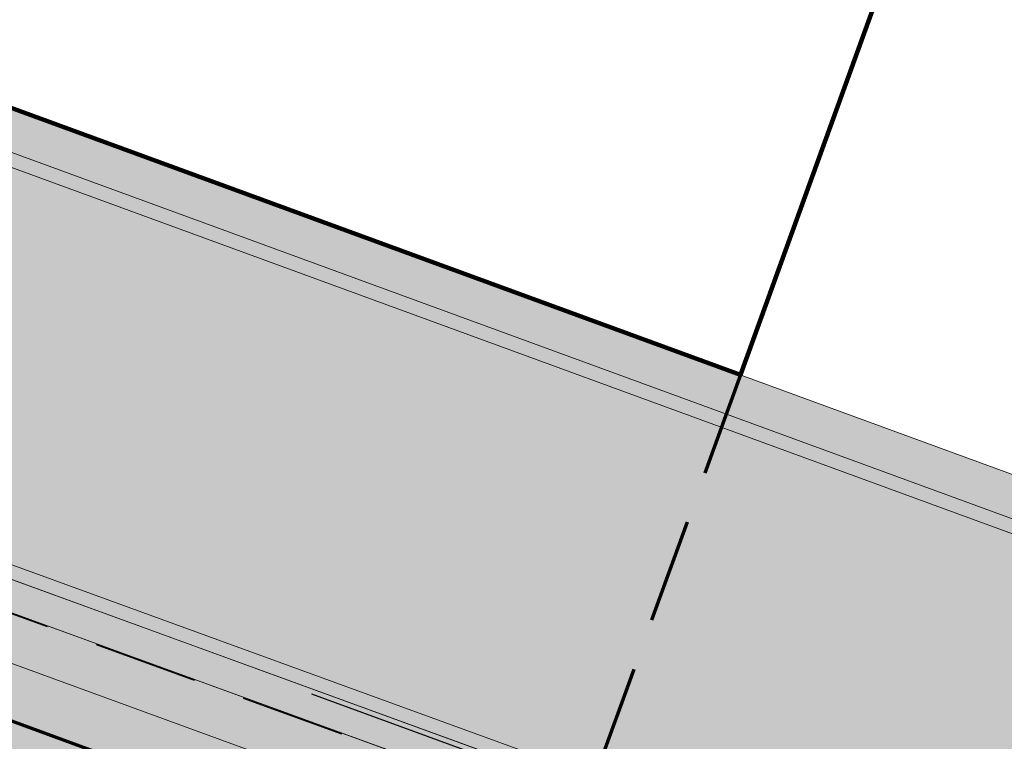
# Model space of a CAD drawing. Header units: metres. Extents: x 154038 to 155227, y 461678 to 462519.
# Tile 173 of 256: x 154633.95 to 154638.66, y 462262.34 to 462265.79. Entities that reach past the tile are written whole.
import ezdxf

# ---------------------------------------------------------------- set-up
doc = ezdxf.new("R2010")
doc.units = ezdxf.units.M
doc.linetypes.add('AM-AS', pattern=[16, 10, -2, 2, -2])
doc.linetypes.add('DASHED', pattern=[0.75, 0.5, -0.25])
for name, color, linetype, lineweight in [('B-WE-OG-BEBOUWING-GV', 2, 'Continuous', 100), ('B-WE-OG-BEBOUWING_LUIFEL-GV', 7, 'DASHED', 70), ('N-WE-VH-KANTOPSLUITING_TROTTOIRBAND_130 150-G', 2, 'Continuous', 0), ('N-WE-VH-KANTVERHARDING_TROTTOIR-ROLLAAG-G', 62, 'Continuous', 18), ('N-WE-VH-KANTVERHARDING_TROTTOIR-STREKLAAG-G', 220, 'Continuous', 18), ('N-WE-VH-VERHARDING_GRASSTEEN_parkeren-G', 3, 'Continuous', 18), ('N-WE-VH-VERHARDING_GRASSTEEN_parkeren-V', 73, 'Continuous', 18), ('N-WE-VH-VERHARDING_STRAATBAKSTEEN-TROTTOIR-HV_DF-G', 2, 'Continuous', 18)]:
    doc.layers.add(name, color=color, linetype=linetype, lineweight=lineweight)
doc.layers.add('N-PV-VW-MARKERING_Pvak-G', color=161, linetype='DASHED')
doc.layers.add('N-PV-WEG_RIJBAAN-AS-G', color=40, linetype='AM-AS')
for name, color, linetype, lineweight, true_color in [('N-WE-VH-KANTOPSLUITING_TROTTOIRBAND_130 150-V', 7, 'Continuous', 5, 0xa7a8aa), ('N-WE-VH-VERHARDING_STRAATBAKSTEEN-TROTTOIR-HV_DF-V', 7, 'Continuous', 18, 0xd14124), ('N-WE-VH-VERHARDING_STRAATBAKSTEEN_Rijbaan-KV_DF-V', 7, 'Continuous', 18, 0xb33d26)]:
    doc.layers.add(name, color=color, linetype=linetype, lineweight=lineweight, true_color=true_color)
doc.layers.add('X-XX-AL-PROFIEL-H', color=21, linetype='Continuous', lineweight=18, plot=False)

msp = doc.modelspace()

# ---------------------------------------------------------------- hatches: boundary and pattern name
at = {"layer": 'N-WE-VH-KANTOPSLUITING_TROTTOIRBAND_130 150-V'}
h = msp.add_hatch(color=256, dxfattribs=at)
h.dxf.hatch_style = 1
h.paths.add_polyline_path([(154653.2895536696, 462251.0909685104), (154648.1321584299, 462252.9718679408), (154649.6739711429, 462257.1994929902), (154644.976609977, 462258.912618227), (154643.4345391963, 462254.6842855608), (154641.5566181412, 462255.3699641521), (154643.1018692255, 462259.6069676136), (154628.7251691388, 462264.8395104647), (154627.1833564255, 462260.6118854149), (154615.9328851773, 462264.7149265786), (154617.4749022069, 462268.9424771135), (154605.4600788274, 462273.3242771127), (154603.9182661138, 462269.0966520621), (154599.8601407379, 462270.5766483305), (154601.3976329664, 462274.8058490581), (154587.0598945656, 462280.034814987), (154585.9121006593, 462276.887583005), (154585.7711798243, 462276.9389767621), (154586.9703674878, 462280.2271295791), (154601.5898180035, 462274.8954233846), (154600.0524700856, 462270.6666194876), (154603.8289128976, 462269.2884556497), (154605.3708705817, 462273.5164754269), (154617.6672348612, 462269.0319976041), (154616.1252178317, 462264.8044470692), (154627.0938293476, 462260.804200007), (154628.635642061, 462265.0318250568), (154643.2941838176, 462259.6964946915), (154641.7489004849, 462255.4594028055), (154643.345044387, 462254.8766886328), (154644.8870828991, 462259.1049328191), (154649.8662857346, 462257.2890200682), (154648.3244730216, 462253.0613950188), (154653.3409474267, 462251.2318893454)])
at = {"layer": 'N-WE-VH-VERHARDING_GRASSTEEN_parkeren-V'}
h = msp.add_hatch(color=256, dxfattribs=at)
h.dxf.hatch_style = 1
h.paths.add_polyline_path([(154635.7234427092, 462262.2924192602), (154633.844050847, 462262.9764426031), (154632.3010195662, 462258.7454762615), (154634.1799640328, 462258.0602261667)])
at = {"layer": 'N-WE-VH-VERHARDING_STRAATBAKSTEEN-TROTTOIR-HV_DF-V'}
h = msp.add_hatch(color=256, dxfattribs=at)
h.dxf.hatch_style = 1
h.paths.add_polyline_path([(154659.9077979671, 462253.2943496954), (154659.1780171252, 462251.3280169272), (154660.3036529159, 462250.9121514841), (154661.0286527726, 462252.8655434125)], flags=16)
h.paths.add_polyline_path([(154652.8878561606, 462253.6002538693), (154652.3580022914, 462252.2371100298), (154653.7211461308, 462251.7072561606), (154654.251, 462253.0704)], flags=16)
h.paths.add_polyline_path([(154650.9465477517, 462254.3468604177), (154650.4273873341, 462252.9796081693), (154651.7946395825, 462252.4604477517), (154652.3138, 462253.8277)], flags=16)
edge = h.paths.add_edge_path()
edge.add_line((154667.7808896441, 462255.7669592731), (154665.04, 462256.76))
edge.add_line((154665.04, 462256.76), (154662.785, 462257.577))
edge.add_line((154662.785, 462257.577), (154660.41, 462258.39))
edge.add_line((154660.41, 462258.39), (154659.51, 462256.01))
edge.add_line((154659.51, 462256.01), (154645.45, 462261.12))
edge.add_line((154645.45, 462261.12), (154643.99, 462261.68))
edge.add_line((154643.99, 462261.68), (154629.8948992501, 462266.8397158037))
edge.add_line((154629.8948992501, 462266.8397158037), (154629.1802160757, 462264.8336141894))
edge.add_line((154629.1802160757, 462264.8336141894), (154643.2941838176, 462259.6964946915))
edge.add_line((154643.2941838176, 462259.6964946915), (154641.7489004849, 462255.4594028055))
edge.add_line((154641.7489004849, 462255.4594028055), (154643.345044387, 462254.8766886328))
edge.add_line((154643.345044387, 462254.8766886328), (154644.8870828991, 462259.1049328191))
edge.add_line((154644.8870828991, 462259.1049328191), (154649.8662857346, 462257.2890200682))
edge.add_line((154649.8662857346, 462257.2890200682), (154648.3244730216, 462253.0613950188))
edge.add_line((154648.3244730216, 462253.0613950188), (154654.1552310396, 462250.9349205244))
edge.add_line((154654.1552310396, 462250.9349205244), (154654.5422098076, 462251.9960099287))
edge.add_arc((154655.5756292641, 462251.6191223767), 1.099999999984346, 69.73272964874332, 159.9631129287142, ccw=False)
edge.add_line((154655.9566690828, 462252.6510180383), (154657.4340585, 462252.1054743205))
edge.add_arc((154657.0530186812, 462251.0735786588), 1.100000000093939, -18.14828296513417, 69.73272964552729, ccw=False)
edge.add_line((154658.0982976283, 462250.7309536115), (154657.9692229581, 462250.3752890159))
edge.add_line((154657.9692229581, 462250.3752890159), (154663.7928068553, 462250.8810088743))
edge.add_line((154663.7928068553, 462250.8810088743), (154669.0072755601, 462248.9708492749))
edge.add_line((154669.0072755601, 462248.9708492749), (154669.74, 462250.97))
edge.add_line((154669.74, 462250.97), (154667.4940220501, 462251.7928636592))
edge.add_arc((154667.7521426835, 462252.7667045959), 1.007468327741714, 162.0894297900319, 255.1548711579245, ccw=False)
edge.add_line((154666.7934986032, 462253.0765335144), (154667.7808896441, 462255.7669592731))
at = {"layer": 'N-WE-VH-VERHARDING_STRAATBAKSTEEN_Rijbaan-KV_DF-V'}
h = msp.add_hatch(color=256, dxfattribs=at)
h.dxf.hatch_style = 1
edge = h.paths.add_edge_path()
edge.add_line((154346.3655189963, 462123.4474894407), (154339.6690574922, 462103.1804047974))
edge.add_line((154339.6690574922, 462103.1804047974), (154331.5193567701, 462083.4356807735))
edge.add_line((154331.5193567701, 462083.4356807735), (154321.8864262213, 462064.3270959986))
edge.add_line((154321.8864262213, 462064.3270959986), (154319.064452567, 462059.5558212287))
edge.add_line((154319.064452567, 462059.5558212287), (154316.2103360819, 462061.243890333))
edge.add_arc((154313.6649621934, 462056.9402788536), 4.999999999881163, 59.39777921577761, 149.4251789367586)
edge.add_line((154309.3601339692, 462059.4835943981), (154295.4018813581, 462035.8577883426))
edge.add_arc((154299.7067095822, 462033.3144727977), 4.999999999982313, 149.425178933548, 239.2784399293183)
edge.add_line((154297.1523773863, 462029.0161723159), (154310.3450331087, 462021.1762305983))
edge.add_arc((154317.2452423, 462033.549449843), 14.16719595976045, 240.8527758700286, 248.9522969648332)
edge.add_line((154312.1571632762, 462020.327464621), (154334.4042784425, 462011.1510402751))
edge.add_arc((154336.3108423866, 462015.7732706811), 4.999999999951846, 247.5849764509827, 256.0899883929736)
edge.add_line((154335.1088540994, 462010.9198982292), (154350.5998025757, 462007.0834033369))
edge.add_arc((154349.3978142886, 462002.2300308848), 5.000000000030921, 59.37977109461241, 76.0899883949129, ccw=False)
edge.add_line((154351.944540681, 462006.5328421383), (154352.6260687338, 462006.1294627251))
edge.add_arc((154355.1727951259, 462010.4322739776), 4.999999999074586, 239.3797710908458, 256.0899883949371)
edge.add_line((154353.9708068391, 462005.5789015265), (154356.9781779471, 462004.8340984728))
edge.add_line((154356.9781779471, 462004.8340984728), (154367.5271780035, 462002.1693614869))
edge.add_line((154367.5271780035, 462002.1693614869), (154370.594703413, 462001.3944872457))
edge.add_arc((154371.8192663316, 462006.2422130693), 5.000000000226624, 255.8233322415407, 334.7988763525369)
edge.add_line((154376.3433598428, 462004.1132278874), (154378.3551998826, 462008.3883879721))
edge.add_arc((154373.8311063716, 462010.5173731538), 5.000000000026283, 334.7988763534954, 345.8749618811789)
edge.add_line((154378.6799336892, 462009.2971790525), (154401.6515090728, 462100.5820018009))
edge.add_line((154401.6515090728, 462100.5820018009), (154406.9852191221, 462099.2397882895))
edge.add_line((154406.9852191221, 462099.2397882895), (154397.3315953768, 462060.8780600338))
edge.add_line((154397.3315953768, 462060.8780600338), (154396.6527595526, 462061.0488872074))
edge.add_line((154396.6527595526, 462061.0488872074), (154394.6715745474, 462053.1760217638))
edge.add_line((154394.6715745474, 462053.1760217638), (154395.3511736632, 462053.0050023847))
edge.add_line((154395.3511736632, 462053.0050023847), (154390.2256132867, 462032.6401919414))
edge.add_line((154390.2256132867, 462032.6401919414), (154389.5467596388, 462032.8109482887))
edge.add_line((154389.5467596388, 462032.8109482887), (154388.7372010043, 462029.5939109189))
edge.add_line((154388.7372010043, 462029.5939109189), (154389.4156288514, 462029.4214625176))
edge.add_line((154389.4156288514, 462029.4214625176), (154383.7651946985, 462006.9676746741))
edge.add_line((154383.7651946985, 462006.9676746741), (154376.807218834, 461992.1819759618))
edge.add_arc((154381.331312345, 461990.0529907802), 4.999999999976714, 154.7988763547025, 166.0156035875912)
edge.add_line((154376.4795044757, 461991.2612789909), (154371.1051861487, 461969.68365288))
edge.add_line((154371.1051861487, 461969.68365288), (154363.8723419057, 461953.1420104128))
edge.add_arc((154368.4536651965, 461951.1389210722), 5.000088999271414, 156.3836358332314, 248.3411709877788)
edge.add_line((154366.60823727, 461946.491848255), (154366.6592998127, 461946.4715747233))
edge.add_line((154366.6592998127, 461946.4715747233), (154352.2416857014, 461952.1958481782))
edge.add_arc((154354.0386536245, 461956.8622859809), 5.000473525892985, 248.939130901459, 336.380420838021)
edge.add_line((154358.6202168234, 461954.8587855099), (154365.8806715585, 461971.4635736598))
edge.add_line((154365.8806715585, 461971.4635736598), (154371.1315098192, 461992.5091953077))
edge.add_arc((154366.27970195, 461993.7174835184), 4.999999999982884, 346.0156035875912, 435.8233322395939)
edge.add_line((154367.5042648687, 461998.5652093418), (154356.1296396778, 462001.438503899))
edge.add_line((154356.1296396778, 462001.438503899), (154353.1565705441, 462002.1748154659))
edge.add_arc((154351.9545822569, 461997.321443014), 4.99999999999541, 76.08998839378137, 92.77818827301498)
edge.add_line((154351.7122345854, 462002.315566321), (154350.8803402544, 462002.2858641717))
edge.add_arc((154350.6379925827, 462007.2799874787), 4.999999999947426, 256.0899883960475, 272.778188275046, ccw=False)
edge.add_line((154349.4360042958, 462002.4266150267), (154337.7325265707, 462005.3251033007))
edge.add_arc((154337.2517312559, 462003.38375432), 1.999999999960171, 76.08998839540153, 165.7499673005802)
edge.add_line((154335.3132697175, 462003.8760620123), (154335.1888994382, 462003.3863540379))
edge.add_line((154335.1888994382, 462003.3863540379), (154331.809089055, 462004.2350527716))
edge.add_line((154331.809089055, 462004.2350527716), (154332.0188515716, 462005.1214022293))
edge.add_arc((154330.0726110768, 462005.5819974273), 1.999999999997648, 346.6854067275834, 427.584976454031)
edge.add_line((154330.8352366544, 462007.4308895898), (154310.3759552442, 462015.8698735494))
edge.add_arc((154317.2452423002, 462033.5494498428), 18.96719595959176, 240.6390520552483, 248.76667882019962, ccw=False)
edge.add_line((154307.9454396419, 462017.0186243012), (154294.2962136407, 462025.129890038))
edge.add_arc((154292.7636143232, 462022.5509097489), 2.999999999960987, 59.27843992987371, 165.8531268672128)
edge.add_line((154289.8545971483, 462023.2841348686), (154287.8359008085, 462015.2751044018))
edge.add_line((154287.8359008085, 462015.2751044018), (154283.8632318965, 462016.2799413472))
edge.add_line((154283.8632318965, 462016.2799413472), (154284.9895646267, 462020.85211158))
edge.add_line((154284.9895646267, 462020.85211158), (154281.4008986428, 462022.9723146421))
edge.add_line((154281.4008986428, 462022.9723146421), (154304.5232118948, 462062.1092541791))
edge.add_arc((154313.1334630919, 462057.0210789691), 10.00129754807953, 72.70910643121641, 149.419295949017, ccw=False)
edge.add_arc((154316.7007223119, 462068.4799534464), 2.000000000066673, 252.7032232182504, 333.2466271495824)
edge.add_line((154318.4866272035, 462067.5796514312), (154327.4245828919, 462085.3096333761))
edge.add_line((154327.4245828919, 462085.3096333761), (154335.4473333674, 462104.7467881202))
edge.add_line((154335.4473333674, 462104.7467881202), (154342.0407687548, 462124.7020604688))
edge.add_line((154342.0407687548, 462124.7020604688), (154352.1387758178, 462165.04183881))
edge.add_line((154352.1387758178, 462165.04183881), (154355.7628846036, 462164.1322223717))
edge.add_line((154355.7628846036, 462164.1322223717), (154353.9603339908, 462153.7867322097))
edge.add_line((154353.9603339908, 462153.7867322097), (154346.3655189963, 462123.4474894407))
edge = h.paths.add_edge_path(flags=17)
edge.add_arc((154735.5031688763, 462271.5015979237), 4.999999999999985, 125.9385176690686, 138.150287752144, ccw=False)
edge.add_line((154732.5685849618, 462275.549834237), (154735.8470371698, 462277.9263983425))
edge.add_arc((154736.4339539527, 462277.1167510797), 1.000000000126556, 44.27258667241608, 125.93851766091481, ccw=False)
edge.add_line((154737.1499807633, 462277.8148238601), (154732.334294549, 462282.9696525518))
edge.add_arc((154731.6182677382, 462282.2715797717), 1.000000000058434, -54.06148233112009, 44.272586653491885, ccw=False)
edge.add_line((154732.2051845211, 462281.4619325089), (154729.9240080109, 462279.8082978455))
edge.add_arc((154735.7931758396, 462271.7118252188), 9.999999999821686, 125.9385176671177, 159.8812514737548)
edge.add_line((154726.4033583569, 462275.1514949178), (154712.1371545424, 462236.2067526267))
edge.add_arc((154709.3202092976, 462237.2386535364), 3.000000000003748, 249.8812514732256, 339.8812514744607, ccw=False)
edge.add_line((154708.2883083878, 462234.4217082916), (154663.7725424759, 462250.7286845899))
edge.add_line((154663.7725424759, 462250.7286845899), (154656.1079703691, 462250.0630933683))
edge.add_line((154656.1079703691, 462250.0630933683), (154584.3613417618, 462276.2290524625))
edge.add_arc((154586.0632988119, 462280.9304984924), 5.000025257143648, 159.6304989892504, 250.09938210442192, ccw=False)
edge.add_line((154581.3759381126, 462282.6708726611), (154586.6440892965, 462297.0625800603))
edge.add_line((154586.6440892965, 462297.0625800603), (154545.8382322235, 462312.2135262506))
edge.add_line((154545.8382322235, 462312.2135262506), (154543.9238186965, 462307.0574598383))
edge.add_line((154543.9238186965, 462307.0574598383), (154578.6714521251, 462294.1558922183))
edge.add_arc((154577.6272265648, 462291.3434923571), 3.000000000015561, -20.21334639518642, 69.63036995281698, ccw=False)
edge.add_line((154580.442464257, 462290.3069419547), (154576.1003610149, 462278.5139286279))
edge.add_arc((154571.4082981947, 462280.2415126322), 5.000000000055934, 301.49318088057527, 339.7866536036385, ccw=False)
edge.add_arc((154579.2442544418, 462267.4509774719), 9.999999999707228, 121.4931808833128, 159.6303699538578)
edge.add_line((154569.869588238, 462270.9317293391), (154560.0751634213, 462244.5540653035))
edge.add_arc((154557.2717091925, 462245.6220748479), 2.999999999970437, 249.9106884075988, 339.14506041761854, ccw=False)
edge.add_line((154556.2412556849, 462242.8045998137), (154537.0470548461, 462249.8246199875))
edge.add_arc((154536.360085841, 462247.9463032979), 2.000000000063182, 69.9106884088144, 159.7067651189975)
edge.add_line((154534.484226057, 462248.6399531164), (154518.7866293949, 462206.1884314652))
edge.add_line((154518.7866293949, 462206.1884314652), (154517.1266457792, 462201.6684760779))
edge.add_line((154517.1266457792, 462201.6684760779), (154504.0308506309, 462166.2479160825))
edge.add_line((154504.0308506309, 462166.2479160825), (154508.5329932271, 462164.5833704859))
edge.add_line((154508.5329932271, 462164.5833704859), (154521.6305956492, 462200.0088186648))
edge.add_line((154521.6305956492, 462200.0088186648), (154523.2905399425, 462204.5286669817))
edge.add_line((154523.2905399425, 462204.5286669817), (154536.2906664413, 462239.6853322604))
edge.add_arc((154540.9803159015, 462237.9512077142), 5.000000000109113, 69.91068840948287, 159.706765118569, ccw=False)
edge.add_line((154542.6977384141, 462242.6469994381), (154554.4056087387, 462238.3650037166))
edge.add_arc((154557.1538001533, 462245.8775869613), 7.999466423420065, 249.90688527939, 339.6332798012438)
edge.add_line((154564.6531743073, 462243.093552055), (154574.4386699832, 462269.447448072))
edge.add_arc((154579.1259759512, 462267.7069990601), 5.000000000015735, 69.96311292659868, 159.6294766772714, ccw=False)
edge.add_line((154580.8391011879, 462272.4043602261), (154655.4630948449, 462245.1890275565))
edge.add_line((154655.4630948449, 462245.1890275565), (154663.1240823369, 462245.8543074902))
edge.add_line((154663.1240823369, 462245.8543074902), (154713.9613245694, 462227.2316535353))
edge.add_line((154713.9613245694, 462227.2316535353), (154727.5885351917, 462264.4320337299))
edge.add_arc((154730.4054804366, 462263.4001328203), 2.999999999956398, 69.882642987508, 159.8812514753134, ccw=False)
edge.add_line((154731.4373129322, 462266.2171031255), (154749.540967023, 462259.5858871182))
edge.add_line((154749.540967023, 462259.5858871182), (154751.0397480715, 462263.6249638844))
edge.add_line((154751.0397480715, 462263.6249638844), (154734.4045412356, 462269.7183000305))
edge.add_arc((154736.1283149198, 462274.4117704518), 5.000006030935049, 197.6182283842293, 249.83320066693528, ccw=False)
edge.add_arc((154733.2690260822, 462273.5037486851), 2.000000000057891, 138.1345799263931, 197.6182116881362, ccw=False)
edge.add_line((154731.7795971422, 462274.8385151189), (154731.7786818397, 462274.8374930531))
edge = h.paths.add_edge_path(flags=0)
edge.add_arc((154536.360085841, 462247.9463032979), 2.000000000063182, 69.9106884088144, 159.7067651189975, ccw=False)
edge.add_arc((154536.360085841, 462247.9463032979), 2.000000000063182, 69.9106884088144, 159.7067651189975)
edge = h.paths.add_edge_path(flags=0)
edge.add_arc((154735.7931758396, 462271.7118252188), 9.999999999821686, 125.93851766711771, 159.8812514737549, ccw=False)
edge.add_arc((154735.7931758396, 462271.7118252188), 9.999999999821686, 125.9385176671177, 159.8812514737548)
edge = h.paths.add_edge_path(flags=17)
edge.add_arc((154735.5031688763, 462271.5015979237), 4.999999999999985, 125.9385176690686, 138.150287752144)
edge.add_line((154731.7795971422, 462274.8385151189), (154731.7786818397, 462274.8374930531))
edge.add_arc((154733.2690260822, 462273.5037486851), 2.000000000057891, 138.134579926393, 197.6182116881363)
edge.add_arc((154736.1283149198, 462274.4117704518), 5.000006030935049, 197.6182283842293, 249.8332006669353)
edge.add_line((154751.0397480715, 462263.6249638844), (154734.4045412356, 462269.7183000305))
edge.add_line((154749.540967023, 462259.5858871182), (154751.0397480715, 462263.6249638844))
edge.add_line((154731.4373129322, 462266.2171031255), (154749.540967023, 462259.5858871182))
edge.add_arc((154730.4054804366, 462263.4001328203), 2.999999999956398, 69.88264298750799, 159.8812514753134)
edge.add_line((154713.9613245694, 462227.2316535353), (154727.5885351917, 462264.4320337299))
edge.add_line((154663.1240823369, 462245.8543074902), (154713.9613245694, 462227.2316535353))
edge.add_line((154655.4630948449, 462245.1890275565), (154663.1240823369, 462245.8543074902))
edge.add_line((154580.8391011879, 462272.4043602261), (154655.4630948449, 462245.1890275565))
edge.add_arc((154579.1259759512, 462267.7069990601), 5.000000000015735, 69.96311292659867, 159.6294766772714)
edge.add_line((154564.6531743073, 462243.093552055), (154574.4386699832, 462269.447448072))
edge.add_arc((154557.1538001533, 462245.8775869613), 7.999466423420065, 249.90688527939, 339.6332798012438)
edge.add_line((154542.6977384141, 462242.6469994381), (154554.4056087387, 462238.3650037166))
edge.add_arc((154540.9803159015, 462237.9512077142), 5.000000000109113, 69.9106884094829, 159.706765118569)
edge.add_line((154523.2905399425, 462204.5286669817), (154536.2906664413, 462239.6853322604))
edge.add_line((154521.6305956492, 462200.0088186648), (154523.2905399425, 462204.5286669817))
edge.add_line((154508.5329932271, 462164.5833704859), (154521.6305956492, 462200.0088186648))
edge.add_line((154504.0308506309, 462166.2479160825), (154508.5329932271, 462164.5833704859))
edge.add_line((154517.1266457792, 462201.6684760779), (154504.0308506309, 462166.2479160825))
edge.add_line((154518.7866293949, 462206.1884314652), (154517.1266457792, 462201.6684760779))
edge.add_line((154534.484226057, 462248.6399531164), (154518.7866293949, 462206.1884314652))
edge.add_arc((154536.360085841, 462247.9463032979), 2.000000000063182, 69.9106884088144, 159.7067651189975)
edge.add_line((154556.2412556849, 462242.8045998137), (154537.0470548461, 462249.8246199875))
edge.add_arc((154557.2717091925, 462245.6220748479), 2.999999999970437, 249.9106884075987, 339.1450604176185)
edge.add_line((154569.869588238, 462270.9317293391), (154560.0751634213, 462244.5540653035))
edge.add_arc((154579.2442544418, 462267.4509774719), 9.999999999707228, 121.4931808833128, 159.6303699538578)
edge.add_arc((154571.4082981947, 462280.2415126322), 5.000000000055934, 301.4931808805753, 339.7866536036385)
edge.add_line((154580.442464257, 462290.3069419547), (154576.1003610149, 462278.5139286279))
edge.add_arc((154577.6272265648, 462291.3434923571), 3.000000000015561, 339.7866536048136, 429.6303699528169)
edge.add_line((154543.9238186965, 462307.0574598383), (154578.6714521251, 462294.1558922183))
edge.add_line((154545.8382322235, 462312.2135262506), (154543.9238186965, 462307.0574598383))
edge.add_line((154586.6440892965, 462297.0625800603), (154545.8382322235, 462312.2135262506))
edge.add_line((154581.3759381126, 462282.6708726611), (154586.6440892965, 462297.0625800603))
edge.add_arc((154586.0632988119, 462280.9304984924), 5.000025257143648, 159.6304989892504, 250.0993821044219)
edge.add_line((154656.1079703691, 462250.0630933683), (154584.3613417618, 462276.2290524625))
edge.add_line((154663.7725424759, 462250.7286845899), (154656.1079703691, 462250.0630933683))
edge.add_line((154708.2883083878, 462234.4217082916), (154663.7725424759, 462250.7286845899))
edge.add_arc((154709.3202092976, 462237.2386535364), 3.000000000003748, 249.8812514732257, 339.8812514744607)
edge.add_line((154726.4033583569, 462275.1514949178), (154712.1371545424, 462236.2067526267))
edge.add_arc((154735.7931758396, 462271.7118252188), 9.999999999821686, 125.9385176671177, 159.8812514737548)
edge.add_line((154732.2051845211, 462281.4619325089), (154729.9240080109, 462279.8082978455))
edge.add_arc((154731.6182677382, 462282.2715797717), 1.000000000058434, 305.9385176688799, 404.2725866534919)
edge.add_line((154732.334294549, 462282.9696525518), (154737.1499807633, 462277.8148238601))
edge.add_arc((154736.4339539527, 462277.1167510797), 1.000000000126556, 44.27258667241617, 125.9385176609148)
edge.add_line((154735.8470371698, 462277.9263983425), (154732.5685849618, 462275.549834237))
edge = h.paths.add_edge_path(flags=0)
edge.add_arc((154736.1283149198, 462274.4117704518), 5.000006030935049, 197.6182283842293, 249.8332006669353)
edge.add_arc((154736.1283149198, 462274.4117704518), 5.000006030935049, 197.6182283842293, 249.8332006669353)
edge = h.paths.add_edge_path(flags=0)
edge.add_arc((154733.2690260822, 462273.5037486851), 2.000000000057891, 138.134579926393, 197.6182116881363)
edge.add_arc((154733.2690260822, 462273.5037486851), 2.000000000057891, 138.134579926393, 197.6182116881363)
edge = h.paths.add_edge_path(flags=0)
edge.add_line((154731.7795971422, 462274.8385151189), (154731.7786818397, 462274.8374930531))
edge.add_line((154731.7795971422, 462274.8385151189), (154731.7786818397, 462274.8374930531))
edge = h.paths.add_edge_path(flags=0)
edge.add_arc((154735.5031688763, 462271.5015979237), 4.999999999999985, 125.9385176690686, 138.150287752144)
edge.add_arc((154735.5031688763, 462271.5015979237), 4.999999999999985, 125.9385176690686, 138.150287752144)
edge = h.paths.add_edge_path(flags=0)
edge.add_line((154732.2051845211, 462281.4619325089), (154729.9240080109, 462279.8082978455))
edge.add_line((154732.2051845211, 462281.4619325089), (154729.9240080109, 462279.8082978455))
edge = h.paths.add_edge_path(flags=0)
edge.add_arc((154731.6182677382, 462282.2715797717), 1.000000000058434, 305.9385176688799, 404.2725866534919)
edge.add_arc((154731.6182677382, 462282.2715797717), 1.000000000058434, 305.9385176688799, 404.2725866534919)
edge = h.paths.add_edge_path(flags=0)
edge.add_line((154737.1499807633, 462277.8148238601), (154732.334294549, 462282.9696525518))
edge.add_line((154737.1499807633, 462277.8148238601), (154732.334294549, 462282.9696525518))
edge = h.paths.add_edge_path(flags=0)
edge.add_arc((154736.4339539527, 462277.1167510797), 1.000000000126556, 44.27258667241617, 125.9385176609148)
edge.add_arc((154736.4339539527, 462277.1167510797), 1.000000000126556, 44.27258667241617, 125.9385176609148)
edge = h.paths.add_edge_path(flags=0)
edge.add_line((154732.5685849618, 462275.549834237), (154735.8470371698, 462277.9263983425))
edge.add_line((154732.5685849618, 462275.549834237), (154735.8470371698, 462277.9263983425))
edge = h.paths.add_edge_path(flags=0)
edge.add_line((154556.2412556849, 462242.8045998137), (154537.0470548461, 462249.8246199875))
edge.add_line((154556.2412556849, 462242.8045998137), (154537.0470548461, 462249.8246199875))
edge = h.paths.add_edge_path(flags=0)
edge.add_arc((154557.2717091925, 462245.6220748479), 2.999999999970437, 249.9106884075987, 339.1450604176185)
edge.add_arc((154557.2717091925, 462245.6220748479), 2.999999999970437, 249.9106884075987, 339.1450604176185)
edge = h.paths.add_edge_path(flags=0)
edge.add_line((154569.869588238, 462270.9317293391), (154560.0751634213, 462244.5540653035))
edge.add_line((154569.869588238, 462270.9317293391), (154560.0751634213, 462244.5540653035))
edge = h.paths.add_edge_path(flags=0)
edge.add_arc((154579.2442544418, 462267.4509774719), 9.999999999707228, 121.4931808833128, 159.6303699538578)
edge.add_arc((154579.2442544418, 462267.4509774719), 9.999999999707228, 121.4931808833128, 159.6303699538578)
edge = h.paths.add_edge_path(flags=0)
edge.add_arc((154571.4082981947, 462280.2415126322), 5.000000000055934, 301.4931808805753, 339.7866536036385)
edge.add_arc((154571.4082981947, 462280.2415126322), 5.000000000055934, 301.4931808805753, 339.7866536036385)
edge = h.paths.add_edge_path(flags=0)
edge.add_line((154580.442464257, 462290.3069419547), (154576.1003610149, 462278.5139286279))
edge.add_line((154580.442464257, 462290.3069419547), (154576.1003610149, 462278.5139286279))
edge = h.paths.add_edge_path(flags=0)
edge.add_arc((154577.6272265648, 462291.3434923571), 3.000000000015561, 339.7866536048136, 429.6303699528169)
edge.add_arc((154577.6272265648, 462291.3434923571), 3.000000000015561, 339.7866536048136, 429.6303699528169)
edge = h.paths.add_edge_path(flags=0)
edge.add_line((154543.9238186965, 462307.0574598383), (154578.6714521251, 462294.1558922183))
edge.add_line((154543.9238186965, 462307.0574598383), (154578.6714521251, 462294.1558922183))
edge = h.paths.add_edge_path(flags=0)
edge.add_line((154545.8382322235, 462312.2135262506), (154543.9238186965, 462307.0574598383))
edge.add_line((154545.8382322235, 462312.2135262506), (154543.9238186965, 462307.0574598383))
edge = h.paths.add_edge_path(flags=0)
edge.add_line((154586.6440892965, 462297.0625800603), (154545.8382322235, 462312.2135262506))
edge.add_line((154586.6440892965, 462297.0625800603), (154545.8382322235, 462312.2135262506))
edge = h.paths.add_edge_path(flags=0)
edge.add_line((154581.3759381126, 462282.6708726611), (154586.6440892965, 462297.0625800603))
edge.add_line((154581.3759381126, 462282.6708726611), (154586.6440892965, 462297.0625800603))
edge = h.paths.add_edge_path(flags=0)
edge.add_arc((154586.0632988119, 462280.9304984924), 5.000025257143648, 159.6304989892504, 250.0993821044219)
edge.add_arc((154586.0632988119, 462280.9304984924), 5.000025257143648, 159.6304989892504, 250.0993821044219)
edge = h.paths.add_edge_path(flags=0)
edge.add_line((154656.1079703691, 462250.0630933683), (154584.3613417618, 462276.2290524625))
edge.add_line((154656.1079703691, 462250.0630933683), (154584.3613417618, 462276.2290524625))
edge = h.paths.add_edge_path(flags=0)
edge.add_line((154663.7725424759, 462250.7286845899), (154656.1079703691, 462250.0630933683))
edge.add_line((154663.7725424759, 462250.7286845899), (154656.1079703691, 462250.0630933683))
edge = h.paths.add_edge_path(flags=0)
edge.add_line((154708.2883083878, 462234.4217082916), (154663.7725424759, 462250.7286845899))
edge.add_line((154708.2883083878, 462234.4217082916), (154663.7725424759, 462250.7286845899))
edge = h.paths.add_edge_path(flags=0)
edge.add_arc((154709.3202092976, 462237.2386535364), 3.000000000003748, 249.8812514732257, 339.8812514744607)
edge.add_arc((154709.3202092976, 462237.2386535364), 3.000000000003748, 249.8812514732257, 339.8812514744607)
edge = h.paths.add_edge_path(flags=0)
edge.add_line((154726.4033583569, 462275.1514949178), (154712.1371545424, 462236.2067526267))
edge.add_line((154726.4033583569, 462275.1514949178), (154712.1371545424, 462236.2067526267))
edge = h.paths.add_edge_path(flags=0)
edge.add_line((154751.0397480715, 462263.6249638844), (154734.4045412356, 462269.7183000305))
edge.add_line((154751.0397480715, 462263.6249638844), (154734.4045412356, 462269.7183000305))
edge = h.paths.add_edge_path(flags=0)
edge.add_line((154749.540967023, 462259.5858871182), (154751.0397480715, 462263.6249638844))
edge.add_line((154749.540967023, 462259.5858871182), (154751.0397480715, 462263.6249638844))
edge = h.paths.add_edge_path(flags=0)
edge.add_line((154731.4373129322, 462266.2171031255), (154749.540967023, 462259.5858871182))
edge.add_line((154731.4373129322, 462266.2171031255), (154749.540967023, 462259.5858871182))
edge = h.paths.add_edge_path(flags=0)
edge.add_arc((154730.4054804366, 462263.4001328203), 2.999999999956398, 69.88264298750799, 159.8812514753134)
edge.add_arc((154730.4054804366, 462263.4001328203), 2.999999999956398, 69.88264298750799, 159.8812514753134)
edge = h.paths.add_edge_path(flags=0)
edge.add_line((154713.9613245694, 462227.2316535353), (154727.5885351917, 462264.4320337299))
edge.add_line((154713.9613245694, 462227.2316535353), (154727.5885351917, 462264.4320337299))
edge = h.paths.add_edge_path(flags=0)
edge.add_line((154663.1240823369, 462245.8543074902), (154713.9613245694, 462227.2316535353))
edge.add_line((154663.1240823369, 462245.8543074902), (154713.9613245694, 462227.2316535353))
edge = h.paths.add_edge_path(flags=0)
edge.add_line((154655.4630948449, 462245.1890275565), (154663.1240823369, 462245.8543074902))
edge.add_line((154655.4630948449, 462245.1890275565), (154663.1240823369, 462245.8543074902))
edge = h.paths.add_edge_path(flags=0)
edge.add_line((154580.8391011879, 462272.4043602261), (154655.4630948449, 462245.1890275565))
edge.add_line((154580.8391011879, 462272.4043602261), (154655.4630948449, 462245.1890275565))
edge = h.paths.add_edge_path(flags=0)
edge.add_arc((154579.1259759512, 462267.7069990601), 5.000000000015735, 69.96311292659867, 159.6294766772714)
edge.add_arc((154579.1259759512, 462267.7069990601), 5.000000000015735, 69.96311292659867, 159.6294766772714)
edge = h.paths.add_edge_path(flags=0)
edge.add_line((154564.6531743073, 462243.093552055), (154574.4386699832, 462269.447448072))
edge.add_line((154564.6531743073, 462243.093552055), (154574.4386699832, 462269.447448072))
edge = h.paths.add_edge_path(flags=0)
edge.add_arc((154557.1538001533, 462245.8775869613), 7.999466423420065, 249.90688527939, 339.6332798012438)
edge.add_arc((154557.1538001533, 462245.8775869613), 7.999466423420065, 249.90688527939, 339.6332798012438)
edge = h.paths.add_edge_path(flags=0)
edge.add_line((154542.6977384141, 462242.6469994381), (154554.4056087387, 462238.3650037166))
edge.add_line((154542.6977384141, 462242.6469994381), (154554.4056087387, 462238.3650037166))
edge = h.paths.add_edge_path(flags=0)
edge.add_arc((154540.9803159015, 462237.9512077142), 5.000000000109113, 69.9106884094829, 159.706765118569)
edge.add_arc((154540.9803159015, 462237.9512077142), 5.000000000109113, 69.9106884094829, 159.706765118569)
edge = h.paths.add_edge_path(flags=0)
edge.add_line((154523.2905399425, 462204.5286669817), (154536.2906664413, 462239.6853322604))
edge.add_line((154523.2905399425, 462204.5286669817), (154536.2906664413, 462239.6853322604))
edge = h.paths.add_edge_path(flags=0)
edge.add_line((154521.6305956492, 462200.0088186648), (154523.2905399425, 462204.5286669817))
edge.add_line((154521.6305956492, 462200.0088186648), (154523.2905399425, 462204.5286669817))
edge = h.paths.add_edge_path(flags=0)
edge.add_line((154508.5329932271, 462164.5833704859), (154521.6305956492, 462200.0088186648))
edge.add_line((154508.5329932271, 462164.5833704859), (154521.6305956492, 462200.0088186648))
edge = h.paths.add_edge_path(flags=0)
edge.add_line((154504.0308506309, 462166.2479160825), (154508.5329932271, 462164.5833704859))
edge.add_line((154504.0308506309, 462166.2479160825), (154508.5329932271, 462164.5833704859))
edge = h.paths.add_edge_path(flags=0)
edge.add_line((154517.1266457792, 462201.6684760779), (154504.0308506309, 462166.2479160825))
edge.add_line((154517.1266457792, 462201.6684760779), (154504.0308506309, 462166.2479160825))
edge = h.paths.add_edge_path(flags=0)
edge.add_line((154518.7866293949, 462206.1884314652), (154517.1266457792, 462201.6684760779))
edge.add_line((154518.7866293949, 462206.1884314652), (154517.1266457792, 462201.6684760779))
edge = h.paths.add_edge_path(flags=0)
edge.add_line((154534.484226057, 462248.6399531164), (154518.7866293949, 462206.1884314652))
edge.add_line((154534.484226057, 462248.6399531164), (154518.7866293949, 462206.1884314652))
edge = h.paths.add_edge_path(flags=17)
edge.add_line((154302.5191957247, 462047.9045891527), (154309.3601339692, 462059.4835943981))
edge.add_arc((154313.6649621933, 462056.9402788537), 4.999999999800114, 59.39777921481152, 149.4251789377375, ccw=False)
edge.add_line((154316.2103360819, 462061.243890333), (154319.064452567, 462059.5558212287))

# ---------------------------------------------------------------- linework, layer by layer
at = {"layer": 'B-WE-OG-BEBOUWING-GV'}
msp.add_lwpolyline([(154638.389, 462266.829), (154639.29, 462269.29), (154641.3, 462268.55), (154643.2, 462273.71), (154641.18, 462274.45), (154643.01, 462279.45), (154645.03, 462278.71), (154646.92, 462283.88), (154644.91, 462284.62), (154645.91, 462287.36), (154644.52, 462287.869), (154640.429, 462289.365), (154636.438, 462290.825), (154636.06, 462290.963), (154634.737, 462287.359), (154633.481, 462283.94), (154631.014, 462277.22), (154629.763, 462273.813), (154628.417, 462270.147), (154630.76, 462269.28), (154629.895, 462266.84), (154637.398, 462264.093)], close=True, dxfattribs=at)
msp.add_lwpolyline([(154638.389, 462266.829), (154639.29, 462269.29), (154641.3, 462268.55), (154643.2, 462273.71), (154641.18, 462274.45), (154643.01, 462279.45), (154645.03, 462278.71), (154646.92, 462283.88), (154644.91, 462284.62), (154645.91, 462287.36), (154644.52, 462287.869), (154640.429, 462289.365), (154636.438, 462290.825), (154636.06, 462290.963), (154634.737, 462287.359), (154633.481, 462283.94), (154631.014, 462277.22), (154629.763, 462273.813), (154628.417, 462270.147), (154630.76, 462269.28), (154629.895, 462266.84), (154637.398, 462264.093)], close=True, dxfattribs=at)
at = {"layer": 'B-WE-OG-BEBOUWING_LUIFEL-GV'}
msp.add_lwpolyline([(154637.398, 462264.093), (154636.632, 462261.976), (154636.619, 462261.94), (154636.46, 462261.5), (154630.9, 462263.537), (154630.602, 462263.647), (154628.253, 462264.507), (154628, 462264.6), (154629.08, 462267.54), (154628.785, 462267.635), (154627.47, 462264.05), (154626.36, 462264.45), (154628.417, 462270.147)], dxfattribs=at)
at = {"layer": 'N-PV-VW-MARKERING_Pvak-G'}
msp.add_lwpolyline([(154632.066151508, 462258.8311325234), (154633.6079642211, 462263.0587575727), (154635.9566448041, 462262.2021949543), (154634.4148320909, 462257.974569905)], close=True, dxfattribs=at)
at = {"layer": 'N-PV-WEG_RIJBAAN-AS-G'}
msp.add_lwpolyline([(154663.529340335, 462252.2848224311), (154580.9732067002, 462282.3930025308)], dxfattribs=at)
at = {"layer": 'N-WE-VH-KANTOPSLUITING_TROTTOIRBAND_130 150-G'}
msp.add_lwpolyline([(154643.1018692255, 462259.6069676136), (154628.7251691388, 462264.8395104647), (154627.1833564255, 462260.6118854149), (154615.9328851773, 462264.7149265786), (154617.4749022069, 462268.9424771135), (154605.4600788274, 462273.3242771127), (154603.9182661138, 462269.0966520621), (154599.8601407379, 462270.5766483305), (154601.3976329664, 462274.8058490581), (154587.0598945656, 462280.034814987), (154585.9121006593, 462276.887583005), (154585.7711798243, 462276.9389767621), (154586.9703674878, 462280.2271295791), (154601.5898180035, 462274.8954233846), (154600.0524700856, 462270.6666194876), (154603.8289128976, 462269.2884556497), (154605.3708705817, 462273.5164754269), (154617.6672348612, 462269.0319976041), (154616.1252178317, 462264.8044470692), (154627.0938293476, 462260.804200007), (154628.635642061, 462265.0318250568), (154643.2941838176, 462259.6964946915)], dxfattribs=at)
at = {"layer": 'N-WE-VH-KANTVERHARDING_TROTTOIR-ROLLAAG-G'}
msp.add_lwpolyline([(154673.0453321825, 462277.7396726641), (154665.2520800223, 462256.470440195), (154662.7185443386, 462257.3883553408), (154660.5285389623, 462258.1380287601), (154659.6272389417, 462255.7545909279), (154645.3800241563, 462260.9326327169), (154643.9198080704, 462261.4927155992), (154629.6384786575, 462266.7206031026), (154630.5055205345, 462269.1611244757), (154625.8303627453, 462270.8967794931), (154631.6744207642, 462286.8156558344), (154633.6042681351, 462292.0724485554), (154636.1289819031, 462291.1507274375), (154644.2988804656, 462288.162823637), (154644.7771960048, 462289.6611990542), (154655.0736203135, 462287.4188209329), (154665.5941552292, 462283.5880505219), (154664.5642713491, 462280.7596561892), (154665.8766003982, 462280.2719281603), (154666.9097777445, 462283.1093674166), (154671.8212944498, 462281.3146028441), (154670.8055718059, 462278.5495859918)], close=True, dxfattribs=at)
at = {"layer": 'N-WE-VH-KANTVERHARDING_TROTTOIR-STREKLAAG-G'}
msp.add_lwpolyline([(154588.6368918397, 462301.8879478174), (154582.2622705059, 462284.462458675), (154584.0740931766, 462283.7987025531, -0.4150140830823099), (154584.7671592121, 462282.2988772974), (154582.9272268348, 462277.3186757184, 0.09223722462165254), (154584.4361301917, 462276.4324385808), (154585.3887450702, 462276.0850204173), (154586.9305577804, 462280.3126454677), (154601.6752698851, 462274.9352564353), (154600.137917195, 462270.7064394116), (154603.789107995, 462269.3739846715), (154605.3310608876, 462273.6019913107), (154617.7527537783, 462269.0718062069), (154616.2107367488, 462264.844255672), (154627.0540196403, 462260.8897158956), (154628.5958177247, 462265.1173008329), (154643.3797145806, 462259.7363444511)], format="xyb", dxfattribs=at)
msp.add_lwpolyline([(154673.1310055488, 462277.7796194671), (154665.2918436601, 462256.3850908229), (154662.6963813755, 462257.3254423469), (154660.5680717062, 462258.0539963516), (154659.6663381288, 462255.6694120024), (154645.3566872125, 462260.870145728), (154643.8963990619, 462261.4302562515), (154629.5535103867, 462266.6806784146), (154630.4206530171, 462269.121483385), (154625.7448457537, 462270.8573795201), (154631.6118067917, 462286.8386423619), (154633.5645994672, 462292.1579367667), (154636.1518560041, 462291.213382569), (154644.2564853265, 462288.2493491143), (154644.7321059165, 462289.7392823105), (154655.0922118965, 462287.4830354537), (154665.6796508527, 462283.627903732), (154664.6496161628, 462280.7990952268), (154665.8368990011, 462280.3578407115), (154666.8699506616, 462283.1949347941), (154671.906942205, 462281.3543192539), (154670.8912972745, 462278.5895139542)], close=True, dxfattribs=at)
at = {"layer": 'N-WE-VH-VERHARDING_GRASSTEEN_parkeren-G'}
msp.add_lwpolyline([(154635.7234427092, 462262.2924192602), (154633.844050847, 462262.9764426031), (154632.3010195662, 462258.7454762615), (154634.1799640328, 462258.0602261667)], close=True, dxfattribs=at)
at = {"layer": 'N-WE-VH-VERHARDING_STRAATBAKSTEEN-TROTTOIR-HV_DF-G'}
msp.add_lwpolyline([(154643.99, 462261.68), (154629.8948992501, 462266.8397158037), (154629.1802160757, 462264.8336141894), (154643.2941838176, 462259.6964946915)], dxfattribs=at)
at = {"layer": 'X-XX-AL-PROFIEL-H'}
msp.add_lwpolyline([(154628.6471, 462264.6328), (154635.9753, 462261.9559000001)], dxfattribs=at)

doc.saveas('drawing.dxf')
